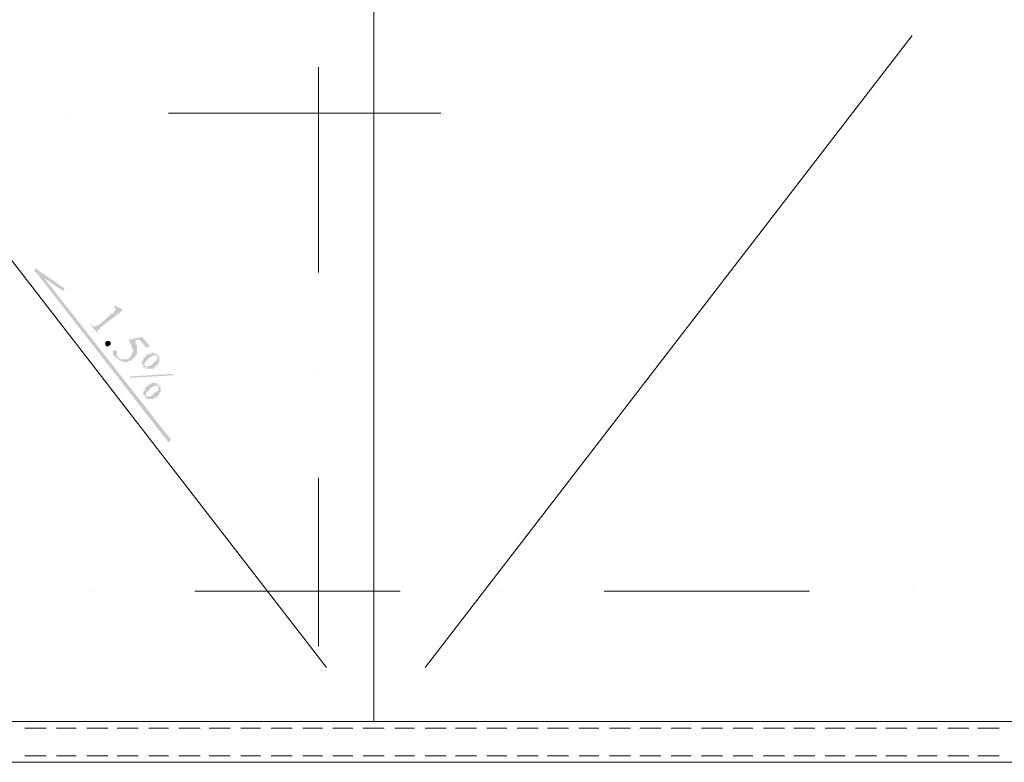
# Model space of a CAD drawing. Header units: metres. Extents: x -25 to 43.2, y -9.5 to 51.2.
# Tile 5 of 22: x -11.7 to -4.5, y -4.4 to 1.1. Entities that reach past the tile are written whole.
import ezdxf

# ---------------------------------------------------------------- set-up
doc = ezdxf.new("R2010")
doc.units = ezdxf.units.M
doc.header["$MEASUREMENT"] = 0
for name, color, linetype in [('PDF4_ax', 7, 'Continuous'), ('PDF4_khatchin', 7, 'Continuous'), ('PDF4_shib bandi', 7, 'Continuous'), ('PDF4_textt', 7, 'Continuous')]:
    doc.layers.add(name, color=color, linetype=linetype)

msp = doc.modelspace()

# ---------------------------------------------------------------- hatches: boundary and pattern name
at = {"layer": 'PDF4_textt', "transparency": 33554559}
for points in [[(-11.0212, -1.0256), (-10.9634, -1.0545), (-10.9634, -1.0641), (-11.1271, -1.1893), (-11.1271, -1.1989), (-11.1271, -1.1989), (-11.1367, -1.1989), (-11.1367, -1.1989), (-11.1367, -1.2086), (-11.1367, -1.2086), (-11.1367, -1.2086), (-11.1464, -1.2086), (-11.1464, -1.2182), (-11.1464, -1.2182), (-11.1464, -1.2182), (-11.1464, -1.2182), (-11.1367, -1.2278), (-11.1367, -1.2278), (-11.1367, -1.2375), (-11.1367, -1.2375), (-11.1945, -1.1701), (-11.1849, -1.1604), (-11.1849, -1.1701), (-11.1849, -1.1701), (-11.1849, -1.1797), (-11.1753, -1.1797), (-11.1753, -1.1797), (-11.1753, -1.1797), (-11.1656, -1.1797), (-11.1656, -1.1797), (-11.1656, -1.1797), (-11.1656, -1.1797), (-11.156, -1.1797), (-11.156, -1.1797), (-11.156, -1.1797), (-11.1464, -1.1701), (-11.1464, -1.1701), (-11.1464, -1.1701), (-11.1367, -1.1701), (-11.0404, -1.0834), (-11.0308, -1.0834), (-11.0308, -1.0834), (-11.0212, -1.0737), (-11.0212, -1.0737), (-11.0212, -1.0737), (-11.0212, -1.0641), (-11.0115, -1.0641), (-11.0115, -1.0641), (-11.0115, -1.0641), (-11.0115, -1.0641), (-11.0115, -1.0641), (-11.0115, -1.0545), (-11.0115, -1.0545), (-11.0115, -1.0545), (-11.0115, -1.0448), (-11.0115, -1.0448), (-11.0115, -1.0448), (-11.0115, -1.0448), (-11.0212, -1.0448), (-11.0212, -1.0352), (-11.0212, -1.0352), (-11.0212, -1.0352)], [(-11.0501, -1.2953), (-11.0501, -1.2953), (-11.0501, -1.2953), (-11.0501, -1.3049), (-11.0501, -1.3049), (-11.0501, -1.3049), (-11.0501, -1.3145), (-11.0501, -1.3145), (-11.0501, -1.3145), (-11.0597, -1.3145), (-11.0597, -1.3242), (-11.0597, -1.3242), (-11.0597, -1.3242), (-11.0693, -1.3242), (-11.0693, -1.3242), (-11.0693, -1.3242), (-11.079, -1.3242), (-11.079, -1.3242), (-11.079, -1.3242), (-11.0886, -1.3145), (-11.0886, -1.3145), (-11.0886, -1.3145), (-11.0886, -1.3145), (-11.0886, -1.3145), (-11.0886, -1.3049), (-11.0886, -1.3049), (-11.0886, -1.3049), (-11.0886, -1.2953), (-11.0886, -1.2953), (-11.0886, -1.2953), (-11.079, -1.2856), (-11.079, -1.2856), (-11.079, -1.2856), (-11.079, -1.2856), (-11.0693, -1.2856), (-11.0693, -1.2856), (-11.0693, -1.2856), (-11.0597, -1.2856), (-11.0597, -1.2856), (-11.0597, -1.2856), (-11.0501, -1.2953), (-11.0501, -1.2953)], [(-10.7611, -1.3242), (-10.79, -1.3338), (-10.8382, -1.276), (-10.8767, -1.2856), (-10.8767, -1.2856), (-10.8671, -1.2856), (-10.8671, -1.2953), (-10.8671, -1.2953), (-10.8671, -1.3049), (-10.8671, -1.3049), (-10.8671, -1.3049), (-10.8671, -1.3145), (-10.8574, -1.3145), (-10.8574, -1.3145), (-10.8574, -1.3242), (-10.8574, -1.3242), (-10.8574, -1.3242), (-10.8574, -1.3338), (-10.8574, -1.3338), (-10.8574, -1.3434), (-10.8574, -1.3434), (-10.8574, -1.3434), (-10.8574, -1.353), (-10.8574, -1.353), (-10.8574, -1.353), (-10.8574, -1.3627), (-10.8574, -1.3627), (-10.8574, -1.3627), (-10.8574, -1.3723), (-10.8574, -1.3723), (-10.8574, -1.3723), (-10.8574, -1.3819), (-10.8574, -1.3819), (-10.8574, -1.3819), (-10.8671, -1.3916), (-10.8671, -1.3916), (-10.8671, -1.3916), (-10.8671, -1.4012), (-10.8671, -1.4012), (-10.8767, -1.4012), (-10.8767, -1.4108), (-10.8767, -1.4108), (-10.8767, -1.4108), (-10.8863, -1.4108), (-10.8863, -1.4205), (-10.8863, -1.4205), (-10.8863, -1.4205), (-10.896, -1.4205), (-10.896, -1.4301), (-10.896, -1.4301), (-10.9056, -1.4301), (-10.9056, -1.4301), (-10.9056, -1.4301), (-10.9152, -1.4301), (-10.9152, -1.4301), (-10.9249, -1.4397), (-10.9249, -1.4397), (-10.9249, -1.4397), (-10.9249, -1.4397), (-10.9345, -1.4397), (-10.9345, -1.4397), (-10.9345, -1.4397), (-10.9441, -1.4397), (-10.9441, -1.4397), (-10.9537, -1.4397), (-10.9537, -1.4397), (-10.9537, -1.4397), (-10.9537, -1.4397), (-10.9634, -1.4397), (-10.9634, -1.4301), (-10.973, -1.4301), (-10.973, -1.4301), (-10.973, -1.4301), (-10.9826, -1.4301), (-10.9826, -1.4301), (-10.9826, -1.4301), (-10.9923, -1.4205), (-10.9923, -1.4205), (-11.0019, -1.4108), (-11.0115, -1.4108), (-11.0115, -1.4108), (-11.0115, -1.4108), (-11.0115, -1.4012), (-11.0212, -1.4012), (-11.0212, -1.4012), (-11.0212, -1.3916), (-11.0212, -1.3916), (-11.0308, -1.3916), (-11.0308, -1.3819), (-11.0308, -1.3819), (-11.0308, -1.3819), (-11.0308, -1.3723), (-11.0308, -1.3723), (-11.0308, -1.3723), (-11.0308, -1.3723), (-11.0308, -1.3627), (-11.0308, -1.3627), (-11.0308, -1.3627), (-11.0308, -1.353), (-11.0308, -1.353), (-11.0308, -1.353), (-11.0212, -1.353), (-11.0212, -1.353), (-11.0212, -1.353), (-11.0115, -1.353), (-11.0115, -1.353), (-11.0115, -1.353), (-11.0115, -1.353), (-11.0019, -1.3627), (-11.0019, -1.3627), (-11.0019, -1.3627), (-11.0019, -1.3627), (-11.0019, -1.3627), (-11.0019, -1.3723), (-11.0019, -1.3723), (-11.0019, -1.3723), (-11.0019, -1.3819), (-11.0019, -1.3819), (-11.0019, -1.3916), (-11.0019, -1.3916), (-11.0019, -1.3916), (-11.0019, -1.4012), (-10.9923, -1.4012), (-10.9923, -1.4012), (-10.9923, -1.4108), (-10.9923, -1.4108), (-10.9826, -1.4108), (-10.9826, -1.4108), (-10.9826, -1.4205), (-10.973, -1.4205), (-10.973, -1.4205), (-10.973, -1.4205), (-10.9634, -1.4205), (-10.9634, -1.4205), (-10.9634, -1.4205), (-10.9537, -1.4205), (-10.9537, -1.4205), (-10.9537, -1.4205), (-10.9441, -1.4205), (-10.9441, -1.4205), (-10.9345, -1.4205), (-10.9345, -1.4205), (-10.9345, -1.4205), (-10.9249, -1.4205), (-10.9249, -1.4205), (-10.9249, -1.4205), (-10.9152, -1.4108), (-10.9152, -1.4108), (-10.9152, -1.4108), (-10.9152, -1.4108), (-10.9056, -1.4012), (-10.9056, -1.4012), (-10.9056, -1.4012), (-10.9056, -1.4012), (-10.896, -1.3916), (-10.896, -1.3916), (-10.896, -1.3916), (-10.896, -1.3819), (-10.896, -1.3819), (-10.896, -1.3723), (-10.896, -1.3723), (-10.896, -1.3723), (-10.8863, -1.3723), (-10.8863, -1.3627), (-10.8863, -1.3627), (-10.8863, -1.3627), (-10.8863, -1.353), (-10.8863, -1.353), (-10.8863, -1.3434), (-10.8863, -1.3434), (-10.8863, -1.3434), (-10.896, -1.3338), (-10.896, -1.3338), (-10.896, -1.3242), (-10.896, -1.3242), (-10.896, -1.3242), (-10.896, -1.3242), (-10.896, -1.3145), (-10.896, -1.3145), (-10.896, -1.3145), (-10.9056, -1.3049), (-10.9056, -1.3049), (-10.9152, -1.2856), (-10.9152, -1.276), (-10.8189, -1.2567)]]:
    msp.add_hatch(color=256, dxfattribs=at).paths.add_polyline_path(points)
h = msp.add_hatch(color=256, dxfattribs=at)
h.paths.add_polyline_path([(-10.5878, -1.536), (-10.9056, -1.5553), (-10.9152, -1.5457), (-10.5974, -1.5264)], flags=0)
h.paths.add_polyline_path([(-10.7033, -1.3916), (-10.7033, -1.3916), (-10.6937, -1.4012), (-10.6937, -1.4012), (-10.6937, -1.4012), (-10.6937, -1.4108), (-10.6937, -1.4108), (-10.6937, -1.4205), (-10.6937, -1.4205), (-10.6937, -1.4205), (-10.6937, -1.4301), (-10.6937, -1.4301), (-10.6937, -1.4301), (-10.6937, -1.4397), (-10.6937, -1.4397), (-10.6937, -1.4397), (-10.7033, -1.4494), (-10.7033, -1.4494), (-10.7033, -1.4494), (-10.7033, -1.459), (-10.7033, -1.459), (-10.713, -1.459), (-10.713, -1.459), (-10.713, -1.4686), (-10.713, -1.4686), (-10.7226, -1.4686), (-10.7226, -1.4782), (-10.7226, -1.4782), (-10.7226, -1.4782), (-10.7322, -1.4782), (-10.7322, -1.4782), (-10.7322, -1.4879), (-10.7419, -1.4879), (-10.7419, -1.4879), (-10.7419, -1.4879), (-10.7515, -1.4879), (-10.7515, -1.4879), (-10.7515, -1.4879), (-10.7611, -1.4879), (-10.7611, -1.4879), (-10.7708, -1.4879), (-10.7708, -1.4879), (-10.7708, -1.4879), (-10.7708, -1.4879), (-10.7804, -1.4879), (-10.7804, -1.4879), (-10.7804, -1.4879), (-10.79, -1.4879), (-10.79, -1.4879), (-10.79, -1.4879), (-10.7996, -1.4782), (-10.7996, -1.4782), (-10.7996, -1.4782), (-10.8093, -1.4782), (-10.8093, -1.4782), (-10.8093, -1.4686), (-10.8093, -1.4686), (-10.8093, -1.4686), (-10.8093, -1.459), (-10.8189, -1.459), (-10.8189, -1.459), (-10.8189, -1.4494), (-10.8189, -1.4494), (-10.8189, -1.4494), (-10.8189, -1.4397), (-10.8189, -1.4397), (-10.8189, -1.4397), (-10.8189, -1.4301), (-10.8093, -1.4301), (-10.8093, -1.4205), (-10.8093, -1.4205), (-10.8093, -1.4205), (-10.8093, -1.4205), (-10.8093, -1.4108), (-10.7996, -1.4108), (-10.7996, -1.4108), (-10.7996, -1.4012), (-10.79, -1.4012), (-10.79, -1.3916), (-10.7804, -1.3916), (-10.7804, -1.3916), (-10.7804, -1.3819), (-10.7708, -1.3819), (-10.7708, -1.3819), (-10.7708, -1.3819), (-10.7611, -1.3819), (-10.7611, -1.3819), (-10.7611, -1.3819), (-10.7515, -1.3819), (-10.7515, -1.3723), (-10.7515, -1.3723), (-10.7419, -1.3723), (-10.7419, -1.3723), (-10.7419, -1.3723), (-10.7322, -1.3723), (-10.7322, -1.3723), (-10.7226, -1.3819), (-10.7226, -1.3819), (-10.7226, -1.3819), (-10.713, -1.3819), (-10.713, -1.3819), (-10.713, -1.3819), (-10.713, -1.3819), (-10.7033, -1.3916), (-10.7033, -1.3916), (-10.7033, -1.3916)], flags=0)
h.paths.add_polyline_path([(-10.713, -1.4012), (-10.713, -1.4012), (-10.713, -1.3916), (-10.7226, -1.3916), (-10.7226, -1.3916), (-10.7226, -1.3916), (-10.7322, -1.3916), (-10.7322, -1.3916), (-10.7322, -1.3916), (-10.7419, -1.3916), (-10.7419, -1.4012), (-10.7419, -1.4012), (-10.7515, -1.4012), (-10.7708, -1.4108), (-10.7708, -1.4205), (-10.7804, -1.4205), (-10.7804, -1.4205), (-10.7804, -1.4301), (-10.7804, -1.4301), (-10.79, -1.4301), (-10.79, -1.4301), (-10.79, -1.4397), (-10.79, -1.4397), (-10.7996, -1.4397), (-10.7996, -1.4397), (-10.7996, -1.4494), (-10.7996, -1.4494), (-10.7996, -1.4494), (-10.7996, -1.459), (-10.7996, -1.459), (-10.7996, -1.459), (-10.7996, -1.4686), (-10.7996, -1.4686), (-10.7996, -1.4686), (-10.79, -1.4686), (-10.79, -1.4782), (-10.79, -1.4782), (-10.7804, -1.4782), (-10.7804, -1.4782), (-10.7804, -1.4782), (-10.7804, -1.4686), (-10.7708, -1.4686), (-10.7708, -1.4686), (-10.7708, -1.4686), (-10.7611, -1.4686), (-10.7611, -1.4686), (-10.7611, -1.4686), (-10.7515, -1.459), (-10.7515, -1.459), (-10.7515, -1.459), (-10.7419, -1.459), (-10.7419, -1.4494), (-10.7419, -1.4494), (-10.7322, -1.4494), (-10.7322, -1.4494), (-10.7322, -1.4397), (-10.7226, -1.4397), (-10.7226, -1.4397), (-10.7226, -1.4397), (-10.7226, -1.4301), (-10.713, -1.4301), (-10.713, -1.4301), (-10.713, -1.4205), (-10.713, -1.4205), (-10.713, -1.4205), (-10.713, -1.4205), (-10.713, -1.4205), (-10.7033, -1.4108), (-10.7033, -1.4108), (-10.7033, -1.4012), (-10.713, -1.4012), (-10.713, -1.4012), (-10.713, -1.4012)], flags=0)
h.paths.add_polyline_path([(-10.6937, -1.6131), (-10.6937, -1.6131), (-10.6937, -1.6131), (-10.6937, -1.6227), (-10.6841, -1.6227), (-10.6841, -1.6323), (-10.6841, -1.6323), (-10.6841, -1.6323), (-10.6841, -1.6323), (-10.6841, -1.642), (-10.6841, -1.642), (-10.6841, -1.642), (-10.6841, -1.6516), (-10.6841, -1.6516), (-10.6841, -1.6612), (-10.6937, -1.6612), (-10.6937, -1.6612), (-10.6937, -1.6709), (-10.6937, -1.6709), (-10.6937, -1.6709), (-10.6937, -1.6805), (-10.7033, -1.6805), (-10.7033, -1.6805), (-10.7033, -1.6805), (-10.7033, -1.6901), (-10.713, -1.6901), (-10.713, -1.6901), (-10.713, -1.6901), (-10.713, -1.6998), (-10.7226, -1.6998), (-10.7226, -1.6998), (-10.7322, -1.6998), (-10.7322, -1.7094), (-10.7322, -1.7094), (-10.7419, -1.7094), (-10.7419, -1.7094), (-10.7419, -1.7094), (-10.7515, -1.7094), (-10.7515, -1.7094), (-10.7515, -1.7094), (-10.7611, -1.7094), (-10.7611, -1.7094), (-10.7611, -1.7094), (-10.7611, -1.7094), (-10.7708, -1.7094), (-10.7708, -1.7094), (-10.7804, -1.7094), (-10.7804, -1.7094), (-10.7804, -1.7094), (-10.79, -1.6998), (-10.79, -1.6998), (-10.79, -1.6998), (-10.79, -1.6998), (-10.7996, -1.6901), (-10.7996, -1.6901), (-10.7996, -1.6901), (-10.7996, -1.6901), (-10.7996, -1.6805), (-10.7996, -1.6805), (-10.8093, -1.6805), (-10.8093, -1.6709), (-10.8093, -1.6709), (-10.8093, -1.6709), (-10.8093, -1.6612), (-10.8093, -1.6612), (-10.8093, -1.6612), (-10.8093, -1.6516), (-10.8093, -1.6516), (-10.7996, -1.6516), (-10.7996, -1.642), (-10.7996, -1.642), (-10.7996, -1.642), (-10.7996, -1.6323), (-10.7996, -1.6323), (-10.79, -1.6323), (-10.79, -1.6227), (-10.79, -1.6227), (-10.79, -1.6227), (-10.79, -1.6227), (-10.7804, -1.6131), (-10.7804, -1.6131), (-10.7804, -1.6131), (-10.7708, -1.6131), (-10.7708, -1.6035), (-10.7708, -1.6035), (-10.7611, -1.6035), (-10.7611, -1.6035), (-10.7611, -1.6035), (-10.7515, -1.6035), (-10.7515, -1.5938), (-10.7515, -1.5938), (-10.7419, -1.5938), (-10.7419, -1.5938), (-10.7419, -1.5938), (-10.7322, -1.5938), (-10.7322, -1.5938), (-10.7322, -1.5938), (-10.7226, -1.5938), (-10.7226, -1.5938), (-10.713, -1.5938), (-10.713, -1.5938), (-10.713, -1.6035), (-10.7033, -1.6035), (-10.7033, -1.6035)], flags=0)
h.paths.add_polyline_path([(-10.7033, -1.6227), (-10.7033, -1.6131), (-10.7033, -1.6131), (-10.713, -1.6131), (-10.713, -1.6131), (-10.7226, -1.6131), (-10.7226, -1.6131), (-10.7226, -1.6131), (-10.7226, -1.6131), (-10.7226, -1.6131), (-10.7322, -1.6131), (-10.7322, -1.6131), (-10.7322, -1.6131), (-10.7419, -1.6227), (-10.7419, -1.6227), (-10.7419, -1.6227), (-10.7515, -1.6227), (-10.7515, -1.6323), (-10.7515, -1.6323), (-10.7611, -1.6323), (-10.7611, -1.6323), (-10.7611, -1.642), (-10.7708, -1.642), (-10.7708, -1.642), (-10.7708, -1.6516), (-10.7804, -1.6516), (-10.7804, -1.6516), (-10.7804, -1.6516), (-10.7804, -1.6612), (-10.79, -1.6612), (-10.79, -1.6612), (-10.79, -1.6612), (-10.79, -1.6709), (-10.79, -1.6709), (-10.79, -1.6709), (-10.79, -1.6805), (-10.79, -1.6805), (-10.79, -1.6805), (-10.79, -1.6901), (-10.79, -1.6901), (-10.79, -1.6901), (-10.7804, -1.6901), (-10.7804, -1.6901), (-10.7804, -1.6901), (-10.7708, -1.6901), (-10.7708, -1.6901), (-10.7708, -1.6901), (-10.7708, -1.6901), (-10.7611, -1.6901), (-10.7611, -1.6901), (-10.7611, -1.6901), (-10.7515, -1.6901), (-10.7515, -1.6901), (-10.7515, -1.6805), (-10.7419, -1.6805), (-10.7419, -1.6805), (-10.7419, -1.6805), (-10.7322, -1.6709), (-10.7322, -1.6709), (-10.7322, -1.6709), (-10.7226, -1.6612), (-10.7226, -1.6612), (-10.7226, -1.6612), (-10.713, -1.6612), (-10.713, -1.6516), (-10.713, -1.6516), (-10.7033, -1.6516), (-10.7033, -1.642), (-10.7033, -1.642), (-10.7033, -1.642), (-10.7033, -1.642), (-10.7033, -1.6323), (-10.7033, -1.6323), (-10.7033, -1.6323), (-10.6937, -1.6323), (-10.7033, -1.6227), (-10.7033, -1.6227), (-10.7033, -1.6227), (-10.7033, -1.6227)], flags=0)

# ---------------------------------------------------------------- linework, layer by layer
at = {"layer": 'PDF4_ax', "lineweight": 9}
for points in [[(-9.5283, 0.7177), (-9.5283, -0.7848)], [(-11.3775, 0.3806), (-11.3775, 0.3806)], [(-10.6263, 0.3806), (-8.6326, 0.3806)], [(-9.5283, -1.536), (-9.5283, -1.536)], [(-9.5283, -2.2873), (-9.5283, -3.5201)], [(-11.1849, -3.1156), (-11.1849, -3.1156)], [(-10.4337, -3.1156), (-8.9312, -3.1156)], [(-8.1896, -3.1156), (-8.1896, -3.1156)], [(-7.4384, -3.1156), (-5.9359, -3.1156)], [(-5.1847, -3.1156), (-5.1847, -3.1156)]]:
    msp.add_lwpolyline(points, dxfattribs=at)
at = {"layer": 'PDF4_khatchin', "lineweight": 18}
for points in [[(-11.522, -4.1172), (-11.6761, -4.1172)], [(-11.3005, -4.1172), (-11.4449, -4.1172)], [(-11.0693, -4.1172), (-11.2234, -4.1172)], [(-10.8478, -4.1172), (-11.0019, -4.1172)], [(-10.6263, -4.1172), (-10.7708, -4.1172)], [(-10.3951, -4.1172), (-10.5492, -4.1172)], [(-10.1736, -4.1172), (-10.3277, -4.1172)], [(-9.9521, -4.1172), (-10.0966, -4.1172)], [(-9.721, -4.1172), (-9.8751, -4.1172)], [(-9.4994, -4.1172), (-9.6439, -4.1172)], [(-9.2779, -4.1172), (-9.4224, -4.1172)], [(-9.0468, -4.1172), (-9.2009, -4.1172)], [(-8.8252, -4.1172), (-8.9697, -4.1172)], [(-8.5941, -4.1172), (-8.7482, -4.1172)], [(-8.3726, -4.1172), (-8.5267, -4.1172)], [(-8.1511, -4.1172), (-8.2955, -4.1172)], [(-7.9199, -4.1172), (-8.074, -4.1172)], [(-7.6984, -4.1172), (-7.8525, -4.1172)], [(-7.4769, -4.1172), (-7.6213, -4.1172)], [(-7.2457, -4.1172), (-7.3998, -4.1172)], [(-7.0242, -4.1172), (-7.1783, -4.1172)], [(-6.8027, -4.1172), (-6.9472, -4.1172)], [(-6.5715, -4.1172), (-6.7256, -4.1172)], [(-6.35, -4.1172), (-6.4945, -4.1172)], [(-6.1189, -4.1172), (-6.273, -4.1172)], [(-5.8974, -4.1172), (-6.0515, -4.1172)], [(-5.6758, -4.1172), (-5.8203, -4.1172)], [(-5.4447, -4.1172), (-5.5988, -4.1172)], [(-5.2232, -4.1172), (-5.3773, -4.1172)], [(-5.0017, -4.1172), (-5.1461, -4.1172)], [(-4.7705, -4.1172), (-4.9246, -4.1172)], [(-4.549, -4.1172), (-4.7031, -4.1172)]]:
    msp.add_lwpolyline(points, close=True, dxfattribs=at)
for points in [[(-11.522, -4.3195), (-11.6761, -4.3195)], [(-11.3005, -4.3195), (-11.4449, -4.3195)], [(-11.0693, -4.3195), (-11.2234, -4.3195)], [(-10.8478, -4.3195), (-11.0019, -4.3195)], [(-10.6263, -4.3195), (-10.7708, -4.3195)], [(-10.3951, -4.3195), (-10.5492, -4.3195)], [(-10.1736, -4.3195), (-10.3277, -4.3195)], [(-9.9521, -4.3195), (-10.0966, -4.3195)], [(-9.721, -4.3195), (-9.8751, -4.3195)], [(-9.4994, -4.3195), (-9.6439, -4.3195)], [(-9.2779, -4.3195), (-9.4224, -4.3195)], [(-9.0468, -4.3195), (-9.2009, -4.3195)], [(-8.8252, -4.3195), (-8.9697, -4.3195)], [(-8.5941, -4.3195), (-8.7482, -4.3195)], [(-8.3726, -4.3195), (-8.5267, -4.3195)], [(-8.1511, -4.3195), (-8.2955, -4.3195)], [(-7.9199, -4.3195), (-8.074, -4.3195)], [(-7.6984, -4.3195), (-7.8525, -4.3195)], [(-7.4769, -4.3195), (-7.6213, -4.3195)], [(-7.2457, -4.3195), (-7.3998, -4.3195)], [(-7.0242, -4.3195), (-7.1783, -4.3195)], [(-6.8027, -4.3195), (-6.9472, -4.3195)], [(-6.5715, -4.3195), (-6.7256, -4.3195)], [(-6.35, -4.3195), (-6.4945, -4.3195)], [(-6.1189, -4.3195), (-6.273, -4.3195)], [(-5.8974, -4.3195), (-6.0515, -4.3195)], [(-5.6758, -4.3195), (-5.8203, -4.3195)], [(-5.4447, -4.3195), (-5.5988, -4.3195)], [(-5.2232, -4.3195), (-5.3773, -4.3195)], [(-5.0017, -4.3195), (-5.1461, -4.3195)], [(-4.7705, -4.3195), (-4.9246, -4.3195)], [(-4.549, -4.3195), (-4.7031, -4.3195)]]:
    msp.add_lwpolyline(points, dxfattribs=at)
at = {"layer": 'PDF4_shib bandi', "lineweight": 18}
for points in [[(8.222, 7.5847), (8.2798, 7.5847), (8.2798, -4.3676), (-17.9749, -4.3676), (-17.9749, 7.6329), (-16.328, 7.6329)], [(-9.1238, -4.069), (-9.1238, 7.3343)], [(-8.7482, -3.6742), (-5.1847, 0.9488)], [(-9.4705, -3.6742), (-12.4755, 0.2072)]]:
    msp.add_lwpolyline(points, dxfattribs=at)
msp.add_lwpolyline([(7.9716, -4.069), (-17.6763, -4.069), (-17.6763, 7.3343), (7.9716, 7.3343)], close=True, dxfattribs=at)
at = {"layer": 'PDF4_textt', "transparency": 33554559}
for points in [[(-10.607, -2.008), (-11.6087, -0.7655), (-11.5894, -0.7559)], [(-11.599, -0.7559), (-11.6087, -0.7752), (-11.3871, -0.9004)], [(-10.6263, -2.0272), (-10.607, -2.008), (-11.6087, -0.7655)], [(-11.6087, -0.7752), (-11.3871, -0.9004), (-11.3968, -0.9196)]]:
    msp.add_solid(points, dxfattribs=at)

doc.saveas('drawing.dxf')
